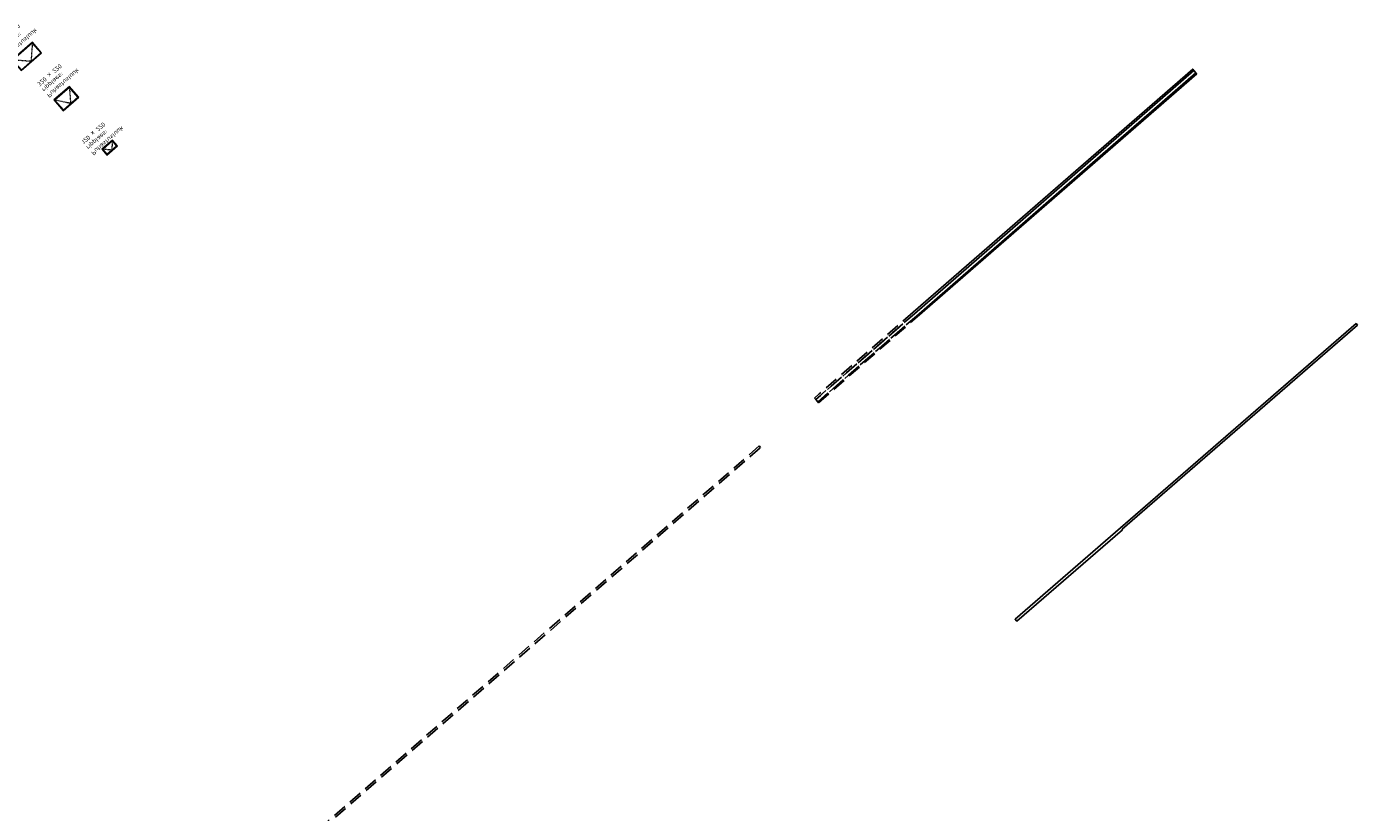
# Model space of a CAD drawing. Header units: millimetres. Extents: x 102382 to 164490, y 45733 to 103316.
# Tile 183 of 183: x 143725 to 164490, y 90225 to 102482. Entities that reach past the tile are written whole.
import ezdxf

# ---------------------------------------------------------------- set-up
doc = ezdxf.new("R2010")
doc.units = ezdxf.units.MM
doc.linetypes.add('Hidden', pattern=[4, 2, -2])
doc.linetypes.add('Hidden Line', pattern=[317.5, 211.666667, -105.833333])
doc.layers.add('_SA-LAGI_eriosade seadmed', color=7, linetype='Continuous', lineweight=5, true_color=0x9900cc)
doc.layers.add('_SA-PIIRE', color=7, linetype='Continuous', true_color=0x000000)
doc.layers.add('Default', color=7, linetype='Continuous', true_color=0x000000)
doc.styles.add('DIN Pro Light-Light', font='txt')

# ---------------------------------------------------------------- blocks, each defined once
blk = doc.blocks.new('Puhastusluuk ripplaes 420 x 220')
at = {"layer": '_SA-LAGI_eriosade seadmed'}
for points in [[(312, -23), (36, 294), (-130, 150), (146, -167)], [(297, -22), (35, 280), (-116, 149), (147, -153)]]:
    blk.add_lwpolyline(points, close=True, dxfattribs=at)
at = {"layer": '_SA-LAGI_eriosade seadmed', "linetype": 'Hidden'}
blk.add_lwpolyline([(297, -22), (15, -2), (35, 280)], dxfattribs=at)
blk = doc.blocks.new('Puhastusluuk ripplaes 320 x 220')
at = {"layer": '_SA-LAGI_eriosade seadmed'}
for points in [[(-17, 263), (-259, 54), (-114, -113), (127, 97)], [(-18, 249), (-244, 53), (-113, -98), (113, 98)]]:
    blk.add_lwpolyline(points, close=True, dxfattribs=at)
at = {"layer": '_SA-LAGI_eriosade seadmed', "linetype": 'Hidden'}
blk.add_lwpolyline([(-18, 249), (0, 0), (-244, 53)], dxfattribs=at)
blk = doc.blocks.new('Puhastusluuk ripplaes 120x220')
at = {"layer": '_SA-LAGI_eriosade seadmed'}
for points in [[(-4, -163), (-83, -72), (83, 72), (162, -18)], [(-3, -149), (-69, -73), (82, 58), (148, -17)]]:
    blk.add_lwpolyline(points, close=True, dxfattribs=at)
at = {"layer": '_SA-LAGI_eriosade seadmed', "linetype": 'Hidden'}
blk.add_lwpolyline([(-69, -73), (72, -83), (82, 58)], dxfattribs=at)

msp = doc.modelspace()

# ---------------------------------------------------------------- linework, layer by layer
at = {"layer": '_SA-PIIRE'}
for points in [[(157578, 98002.8), (161940.2, 101794.8), (161919.9, 101818.2), (157557.6, 98026.2)], [(157608.8, 97967.3), (161971, 101759.4), (161940.2, 101794.8), (157578, 98002.8)], [(157620.6, 97953.7), (161982.8, 101745.8), (161971, 101759.4), (157608.8, 97967.3)]]:
    msp.add_lwpolyline(points, dxfattribs=at)
at = {"layer": '_SA-PIIRE', "color": 9, "linetype": 'Hidden Line', "true_color": 0xbebebe}
for points in [[(157557.6, 98026.2), (156093.5, 96753.4), (156018, 96687.8), (156038.4, 96664.4), (157578, 98002.8)], [(157578, 98002.8), (156113.8, 96730), (156038.4, 96664.4), (156069.2, 96629), (157608.8, 97967.3)], [(157608.8, 97967.3), (156069.2, 96629), (156081, 96615.4), (157620.6, 97953.7)]]:
    msp.add_lwpolyline(points, dxfattribs=at)
at = {"layer": '_SA-PIIRE'}
msp.add_lwpolyline([(159170.4, 93213.9), (159170.4, 93213.9), (159177, 93206.3), (160824.3, 94634.2), (160817.7, 94641.7), (164490.1, 97825), (164469.8, 97848.4), (159150.1, 93237.3)], close=True, dxfattribs=at)
at = {"layer": '_SA-PIIRE', "color": 9, "linetype": 'Hidden Line', "true_color": 0xbebebe}
msp.add_lwpolyline([(155157.6, 95939.9), (146365.2, 88296.8), (146385.6, 88273.4), (155177.9, 95916.5)], close=True, dxfattribs=at)

# ---------------------------------------------------------------- block references
at = {"layer": '_SA-LAGI_eriosade seadmed', "rotation": 90.00000000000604}
msp.add_blockref('Puhastusluuk ripplaes 420 x 220', (143791.7, 101925.2), dxfattribs=at)
at = {"layer": '_SA-LAGI_eriosade seadmed', "xscale": -1, "rotation": 81.99906374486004}
msp.add_blockref('Puhastusluuk ripplaes 120x220', (144980.7, 100639.9, 2730), dxfattribs=at)
at = {"layer": 'Default'}
msp.add_blockref('Puhastusluuk ripplaes 320 x 220', (144410.8, 101283.3), dxfattribs=at)

# ---------------------------------------------------------------- texts
at = {"layer": '_SA-LAGI_eriosade seadmed', "extrusion": (0, 0, -1), "char_height": 70, "width": 1353.333, "attachment_point": 1, "text_direction": (0.75472, 0.656047, 0), "style": 'DIN Pro Light-Light'}
for s, insert in [('{\\fDIN Pro;Puhastusluuk }\\P{\\fDIN Pro;ripplaes:}\\P{\\fDIN Pro;420 x 220}\\P\\P', (143425.3, 101992.4, -2690.2)), ('{\\fDIN Pro;Puhastusluuk }\\P{\\fDIN Pro;ripplaes:}\\P{\\fDIN Pro;320 x 220}\\P\\P', (144079.7, 101367.9, -2690.2)), ('{\\fDIN Pro;Puhastusluuk }\\P{\\fDIN Pro;ripplaes:}\\P{\\fDIN Pro;120 x 220}\\P\\P', (144771.5, 100468.8))]:
    msp.add_mtext(s, dxfattribs=dict(at, insert=insert))

doc.saveas('drawing.dxf')
